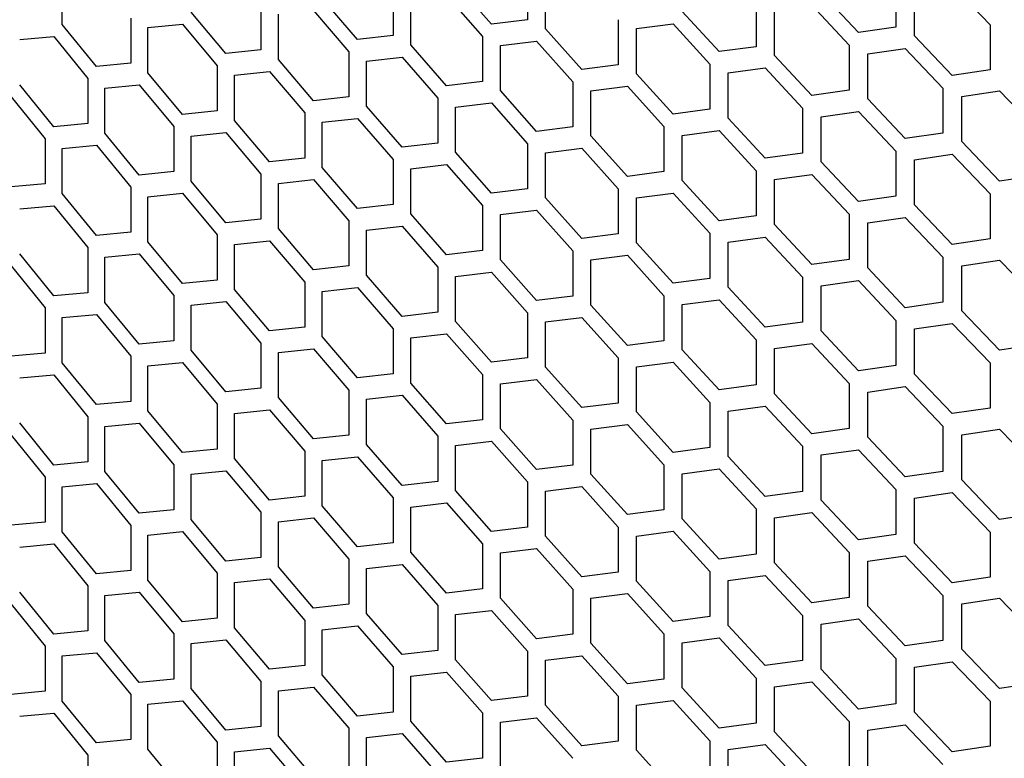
# Model space of a CAD drawing. Header units: millimetres. Extents: x 26293 to 29282, y 1612 to 3704.
# Tile 31 of 54: x 28647 to 28747, y 2840 to 2915. Entities that reach past the tile are written whole.
import ezdxf

# ---------------------------------------------------------------- set-up
doc = ezdxf.new("R2010")
doc.units = ezdxf.units.MM
doc.layers.add('5', color=251, linetype='Continuous')

msp = doc.modelspace()

# ---------------------------------------------------------------- linework, layer by layer
at = {"layer": '5'}
for p, q in [((28698.636, 2919.391), (28698.636, 2914.809)), ((28651.376, 2914.323), (28651.376, 2918.906)), ((28694.975, 2914.367), (28691.33, 2918.517)), ((28700.471, 2913.888), (28700.471, 2918.47)), ((28736.045, 2918.63), (28736.045, 2914.048)), ((28741.779, 2918.317), (28745.62, 2914.302)), ((28684.987, 2917.785), (28684.987, 2913.203)), ((28690.421, 2917.265), (28694.063, 2913.112)), ((28732.239, 2913.505), (28728.447, 2917.556)), ((28737.953, 2913.177), (28737.953, 2917.759)), ((28671.552, 2916.316), (28671.552, 2911.733)), ((28681.383, 2912.798), (28677.795, 2916.984)), ((28686.795, 2912.263), (28686.795, 2916.846)), ((28721.847, 2916.649), (28721.847, 2912.067)), ((28727.502, 2916.279), (28731.29, 2912.226)), ((28668.006, 2911.364), (28664.476, 2915.587)), ((28673.331, 2910.776), (28673.331, 2915.358)), ((28676.9, 2915.742), (28680.485, 2911.552)), ((28718.095, 2911.563), (28714.357, 2915.651)), ((28723.728, 2911.177), (28723.728, 2915.759)), ((28654.848, 2910.065), (28651.376, 2914.323)), ((28658.335, 2914.981), (28658.335, 2910.399)), ((28660.084, 2914.006), (28663.595, 2914.353)), ((28663.595, 2914.353), (28667.122, 2910.128)), ((28698.636, 2914.809), (28694.975, 2914.367)), ((28707.851, 2914.811), (28707.851, 2910.228)), ((28709.706, 2913.902), (28713.425, 2914.383)), ((28713.425, 2914.383), (28717.159, 2910.293)), ((28745.62, 2914.302), (28745.62, 2909.72)), ((28660.084, 2909.423), (28660.084, 2914.006)), ((28684.987, 2913.203), (28681.383, 2912.798)), ((28704.154, 2909.762), (28700.471, 2913.888)), ((28709.706, 2909.32), (28709.706, 2913.902)), ((28736.045, 2914.048), (28732.239, 2913.505)), ((28741.779, 2909.152), (28737.953, 2913.177)), ((28647.059, 2912.786), (28650.511, 2913.098)), ((28650.511, 2913.098), (28653.978, 2908.838)), ((28690.421, 2908.101), (28686.795, 2912.263)), ((28694.063, 2913.112), (28694.063, 2908.53)), ((28695.889, 2912.185), (28699.553, 2912.629)), ((28695.889, 2907.603), (28695.889, 2912.185)), ((28699.553, 2912.629), (28703.232, 2908.501)), ((28731.29, 2912.226), (28731.29, 2907.643)), ((28671.552, 2911.733), (28668.006, 2911.364)), ((28680.485, 2911.552), (28680.485, 2906.97)), ((28721.847, 2912.067), (28718.095, 2911.563)), ((28727.502, 2907.114), (28723.728, 2911.177)), ((28733.189, 2911.349), (28736.998, 2911.894)), ((28733.189, 2906.766), (28733.189, 2911.349)), ((28736.998, 2911.894), (28740.821, 2907.866)), ((28658.335, 2910.399), (28654.848, 2910.065)), ((28676.9, 2906.577), (28673.331, 2910.776)), ((28682.283, 2910.607), (28685.89, 2911.014)), ((28682.283, 2906.024), (28682.283, 2910.607)), ((28685.89, 2911.014), (28689.513, 2906.849)), ((28707.851, 2910.228), (28704.154, 2909.762)), ((28717.159, 2910.293), (28717.159, 2905.71)), ((28663.595, 2905.189), (28660.084, 2909.423)), ((28667.122, 2910.128), (28667.122, 2905.546)), ((28668.891, 2909.165), (28672.441, 2909.536)), ((28668.891, 2904.582), (28668.891, 2909.165)), ((28672.441, 2909.536), (28676.006, 2905.335)), ((28713.425, 2905.219), (28709.706, 2909.32)), ((28719.031, 2909.397), (28722.787, 2909.903)), ((28719.031, 2904.814), (28719.031, 2909.397)), ((28722.787, 2909.903), (28726.557, 2905.838)), ((28745.62, 2909.72), (28741.779, 2909.152)), ((28650.511, 2903.933), (28647.059, 2908.203)), ((28653.978, 2908.838), (28653.978, 2904.255)), ((28655.718, 2907.856), (28659.209, 2908.192)), ((28659.209, 2908.192), (28662.716, 2903.955)), ((28694.063, 2908.53), (28690.421, 2908.101)), ((28703.232, 2908.501), (28703.232, 2903.919)), ((28655.718, 2903.274), (28655.718, 2907.856)), ((28699.553, 2903.465), (28695.889, 2907.603)), ((28705.077, 2907.586), (28708.778, 2908.055)), ((28705.077, 2903.004), (28705.077, 2907.586)), ((28708.778, 2908.055), (28712.494, 2903.952)), ((28731.29, 2907.643), (28727.502, 2907.114)), ((28740.821, 2907.866), (28740.821, 2903.284)), ((28742.738, 2907.002), (28746.582, 2907.573)), ((28746.582, 2907.573), (28750.44, 2903.571)), ((28646.199, 2906.981), (28649.646, 2902.709)), ((28680.485, 2906.97), (28676.9, 2906.577)), ((28689.513, 2906.849), (28689.513, 2902.267)), ((28691.33, 2905.916), (28694.975, 2906.348)), ((28694.975, 2906.348), (28698.636, 2902.207)), ((28736.998, 2902.729), (28733.189, 2906.766)), ((28742.738, 2902.42), (28742.738, 2907.002)), ((28667.122, 2905.546), (28663.595, 2905.189)), ((28676.006, 2905.335), (28676.006, 2900.752)), ((28685.89, 2901.85), (28682.283, 2906.024)), ((28691.33, 2901.334), (28691.33, 2905.916)), ((28717.159, 2905.71), (28713.425, 2905.219)), ((28726.557, 2905.838), (28726.557, 2901.255)), ((28728.447, 2904.954), (28732.239, 2905.486)), ((28732.239, 2905.486), (28736.045, 2901.446)), ((28653.978, 2904.255), (28650.511, 2903.933)), ((28672.441, 2900.371), (28668.891, 2904.582)), ((28677.795, 2904.383), (28681.383, 2904.779)), ((28677.795, 2899.801), (28677.795, 2904.383)), ((28681.383, 2904.779), (28684.987, 2900.601)), ((28722.787, 2900.739), (28719.031, 2904.814)), ((28728.447, 2900.372), (28728.447, 2904.954)), ((28659.209, 2899.028), (28655.718, 2903.274)), ((28662.716, 2903.955), (28662.716, 2899.373)), ((28664.476, 2902.986), (28668.006, 2903.345)), ((28668.006, 2903.345), (28671.552, 2899.132)), ((28703.232, 2903.919), (28699.553, 2903.465)), ((28712.494, 2903.952), (28712.494, 2899.37)), ((28714.357, 2903.05), (28718.095, 2903.544)), ((28718.095, 2903.544), (28721.847, 2899.465)), ((28740.821, 2903.284), (28736.998, 2902.729)), ((28649.646, 2902.709), (28649.646, 2898.127)), ((28664.476, 2898.404), (28664.476, 2902.986)), ((28689.513, 2902.267), (28685.89, 2901.85)), ((28698.636, 2902.207), (28698.636, 2897.625)), ((28708.778, 2898.891), (28705.077, 2903.004)), ((28714.357, 2898.467), (28714.357, 2903.05)), ((28746.582, 2898.408), (28742.738, 2902.42)), ((28651.376, 2901.722), (28654.848, 2902.046)), ((28651.376, 2897.14), (28651.376, 2901.722)), ((28654.848, 2902.046), (28658.335, 2897.797)), ((28694.975, 2897.183), (28691.33, 2901.334)), ((28700.471, 2901.286), (28704.154, 2901.743)), ((28700.471, 2896.704), (28700.471, 2901.286)), ((28704.154, 2901.743), (28707.851, 2897.627)), ((28726.557, 2901.255), (28722.787, 2900.739)), ((28736.045, 2901.446), (28736.045, 2896.864)), ((28676.006, 2900.752), (28672.441, 2900.371)), ((28684.987, 2900.601), (28684.987, 2896.019)), ((28732.239, 2896.322), (28728.447, 2900.372)), ((28737.953, 2900.576), (28741.779, 2901.133)), ((28737.953, 2895.993), (28737.953, 2900.576)), ((28741.779, 2901.133), (28745.62, 2897.119)), ((28662.716, 2899.373), (28659.209, 2899.028)), ((28681.383, 2895.614), (28677.795, 2899.801)), ((28686.795, 2899.662), (28690.421, 2900.082)), ((28686.795, 2895.08), (28686.795, 2899.662)), ((28690.421, 2900.082), (28694.063, 2895.929)), ((28712.494, 2899.37), (28708.778, 2898.891)), ((28721.847, 2899.465), (28721.847, 2894.883)), ((28668.006, 2894.181), (28664.476, 2898.404)), ((28671.552, 2899.132), (28671.552, 2894.55)), ((28673.331, 2898.175), (28676.9, 2898.558)), ((28673.331, 2893.592), (28673.331, 2898.175)), ((28676.9, 2898.558), (28680.485, 2894.369)), ((28718.095, 2894.379), (28714.357, 2898.467)), ((28723.728, 2898.576), (28727.502, 2899.095)), ((28723.728, 2893.993), (28723.728, 2898.576)), ((28727.502, 2899.095), (28731.29, 2895.042)), ((28750.44, 2898.989), (28746.582, 2898.408)), ((28649.646, 2898.127), (28646.199, 2897.816)), ((28654.848, 2892.881), (28651.376, 2897.14)), ((28658.335, 2897.797), (28658.335, 2893.215)), ((28660.084, 2896.822), (28663.595, 2897.17)), ((28663.595, 2897.17), (28667.122, 2892.944)), ((28698.636, 2897.625), (28694.975, 2897.183)), ((28707.851, 2897.627), (28707.851, 2893.045)), ((28709.706, 2896.718), (28713.425, 2897.2)), ((28713.425, 2897.2), (28717.159, 2893.109)), ((28660.084, 2892.24), (28660.084, 2896.822)), ((28704.154, 2892.578), (28700.471, 2896.704)), ((28709.706, 2892.136), (28709.706, 2896.718)), ((28736.045, 2896.864), (28732.239, 2896.322)), ((28745.62, 2897.119), (28745.62, 2892.537)), ((28647.059, 2895.602), (28650.511, 2895.914)), ((28650.511, 2895.914), (28653.978, 2891.654)), ((28684.987, 2896.019), (28681.383, 2895.614)), ((28694.063, 2895.929), (28694.063, 2891.346)), ((28695.889, 2895.002), (28699.553, 2895.446)), ((28699.553, 2895.446), (28703.232, 2891.318)), ((28741.779, 2891.969), (28737.953, 2895.993)), ((28671.552, 2894.55), (28668.006, 2894.181)), ((28680.485, 2894.369), (28680.485, 2889.786)), ((28690.421, 2890.917), (28686.795, 2895.08)), ((28695.889, 2890.419), (28695.889, 2895.002)), ((28721.847, 2894.883), (28718.095, 2894.379)), ((28731.29, 2895.042), (28731.29, 2890.46)), ((28733.189, 2894.165), (28736.998, 2894.71)), ((28733.189, 2889.583), (28733.189, 2894.165)), ((28736.998, 2894.71), (28740.821, 2890.683)), ((28658.335, 2893.215), (28654.848, 2892.881)), ((28676.9, 2889.393), (28673.331, 2893.592)), ((28682.283, 2893.423), (28685.89, 2893.831)), ((28682.283, 2888.841), (28682.283, 2893.423)), ((28685.89, 2893.831), (28689.513, 2889.666)), ((28727.502, 2889.93), (28723.728, 2893.993)), ((28663.595, 2888.005), (28660.084, 2892.24)), ((28667.122, 2892.944), (28667.122, 2888.362)), ((28668.891, 2891.981), (28672.441, 2892.352)), ((28672.441, 2892.352), (28676.006, 2888.151)), ((28707.851, 2893.045), (28704.154, 2892.578)), ((28713.425, 2888.035), (28709.706, 2892.136)), ((28717.159, 2893.109), (28717.159, 2888.527)), ((28719.031, 2892.213), (28722.787, 2892.72)), ((28719.031, 2887.631), (28719.031, 2892.213)), ((28722.787, 2892.72), (28726.557, 2888.654)), ((28745.62, 2892.537), (28741.779, 2891.969)), ((28653.978, 2891.654), (28653.978, 2887.072)), ((28668.891, 2887.399), (28668.891, 2891.981)), ((28694.063, 2891.346), (28690.421, 2890.917)), ((28703.232, 2891.318), (28703.232, 2886.735)), ((28650.511, 2886.75), (28647.059, 2891.02)), ((28655.718, 2890.673), (28659.209, 2891.009)), ((28655.718, 2886.09), (28655.718, 2890.673)), ((28659.209, 2891.009), (28662.716, 2886.772)), ((28699.553, 2886.281), (28695.889, 2890.419)), ((28705.077, 2890.403), (28708.778, 2890.872)), ((28705.077, 2885.82), (28705.077, 2890.403)), ((28708.778, 2890.872), (28712.494, 2886.768)), ((28731.29, 2890.46), (28727.502, 2889.93)), ((28740.821, 2890.683), (28740.821, 2886.1)), ((28742.738, 2889.818), (28746.582, 2890.389)), ((28746.582, 2890.389), (28750.44, 2886.388)), ((28646.199, 2889.797), (28649.646, 2885.525)), ((28680.485, 2889.786), (28676.9, 2889.393)), ((28689.513, 2889.666), (28689.513, 2885.083)), ((28691.33, 2888.732), (28694.975, 2889.164)), ((28694.975, 2889.164), (28698.636, 2885.024)), ((28736.998, 2885.545), (28733.189, 2889.583)), ((28742.738, 2885.236), (28742.738, 2889.818)), ((28667.122, 2888.362), (28663.595, 2888.005)), ((28676.006, 2888.151), (28676.006, 2883.569)), ((28685.89, 2884.666), (28682.283, 2888.841)), ((28691.33, 2884.15), (28691.33, 2888.732)), ((28717.159, 2888.527), (28713.425, 2888.035)), ((28726.557, 2888.654), (28726.557, 2884.072)), ((28728.447, 2887.771), (28732.239, 2888.303)), ((28732.239, 2888.303), (28736.045, 2884.263)), ((28672.441, 2883.188), (28668.891, 2887.399)), ((28677.795, 2887.2), (28681.383, 2887.595)), ((28677.795, 2882.617), (28677.795, 2887.2)), ((28681.383, 2887.595), (28684.987, 2883.418)), ((28722.787, 2883.555), (28719.031, 2887.631)), ((28728.447, 2883.188), (28728.447, 2887.771)), ((28653.978, 2887.072), (28650.511, 2886.75)), ((28662.716, 2886.772), (28662.716, 2882.189)), ((28664.476, 2885.802), (28668.006, 2886.162)), ((28668.006, 2886.162), (28671.552, 2881.948)), ((28703.232, 2886.735), (28699.553, 2886.281)), ((28712.494, 2886.768), (28712.494, 2882.186)), ((28714.357, 2885.866), (28718.095, 2886.36)), ((28718.095, 2886.36), (28721.847, 2882.282)), ((28649.646, 2885.525), (28649.646, 2880.943)), ((28659.209, 2881.844), (28655.718, 2886.09)), ((28664.476, 2881.22), (28664.476, 2885.802)), ((28708.778, 2881.707), (28705.077, 2885.82)), ((28714.357, 2881.284), (28714.357, 2885.866)), ((28740.821, 2886.1), (28736.998, 2885.545)), ((28746.582, 2881.224), (28742.738, 2885.236)), ((28651.376, 2884.538), (28654.848, 2884.862)), ((28651.376, 2879.956), (28651.376, 2884.538)), ((28654.848, 2884.862), (28658.335, 2880.614)), ((28689.513, 2885.083), (28685.89, 2884.666)), ((28694.975, 2880), (28691.33, 2884.15)), ((28698.636, 2885.024), (28698.636, 2880.441)), ((28700.471, 2884.103), (28704.154, 2884.559)), ((28704.154, 2884.559), (28707.851, 2880.443)), ((28736.045, 2884.263), (28736.045, 2879.68)), ((28676.006, 2883.569), (28672.441, 2883.188)), ((28684.987, 2883.418), (28684.987, 2878.835)), ((28700.471, 2879.52), (28700.471, 2884.103)), ((28726.557, 2884.072), (28722.787, 2883.555)), ((28732.239, 2879.138), (28728.447, 2883.188)), ((28737.953, 2883.392), (28741.779, 2883.95)), ((28737.953, 2878.81), (28737.953, 2883.392)), ((28741.779, 2883.95), (28745.62, 2879.935)), ((28662.716, 2882.189), (28659.209, 2881.844)), ((28681.383, 2878.43), (28677.795, 2882.617)), ((28686.795, 2882.478), (28690.421, 2882.898)), ((28686.795, 2877.896), (28686.795, 2882.478)), ((28690.421, 2882.898), (28694.063, 2878.745)), ((28712.494, 2882.186), (28708.778, 2881.707)), ((28721.847, 2882.282), (28721.847, 2877.7)), ((28668.006, 2876.997), (28664.476, 2881.22)), ((28671.552, 2881.948), (28671.552, 2877.366)), ((28673.331, 2880.991), (28676.9, 2881.374)), ((28676.9, 2881.374), (28680.485, 2877.185)), ((28718.095, 2877.195), (28714.357, 2881.284)), ((28723.728, 2881.392), (28727.502, 2881.911)), ((28723.728, 2876.81), (28723.728, 2881.392)), ((28727.502, 2881.911), (28731.29, 2877.859)), ((28750.44, 2881.805), (28746.582, 2881.224)), ((28649.646, 2880.943), (28646.199, 2880.633)), ((28658.335, 2880.614), (28658.335, 2876.031)), ((28673.331, 2876.409), (28673.331, 2880.991)), ((28698.636, 2880.441), (28694.975, 2880)), ((28707.851, 2880.443), (28707.851, 2875.861)), ((28654.848, 2875.698), (28651.376, 2879.956)), ((28660.084, 2879.638), (28663.595, 2879.986)), ((28660.084, 2875.056), (28660.084, 2879.638)), ((28663.595, 2879.986), (28667.122, 2875.761)), ((28704.154, 2875.395), (28700.471, 2879.52)), ((28709.706, 2879.535), (28713.425, 2880.016)), ((28709.706, 2874.952), (28709.706, 2879.535)), ((28713.425, 2880.016), (28717.159, 2875.925)), ((28736.045, 2879.68), (28732.239, 2879.138)), ((28745.62, 2879.935), (28745.62, 2875.353)), ((28647.059, 2878.418), (28650.511, 2878.731)), ((28650.511, 2878.731), (28653.978, 2874.47)), ((28684.987, 2878.835), (28681.383, 2878.43)), ((28694.063, 2878.745), (28694.063, 2874.163)), ((28695.889, 2877.818), (28699.553, 2878.262)), ((28699.553, 2878.262), (28703.232, 2874.134)), ((28741.779, 2874.785), (28737.953, 2878.81)), ((28671.552, 2877.366), (28668.006, 2876.997)), ((28680.485, 2877.185), (28680.485, 2872.603)), ((28690.421, 2873.733), (28686.795, 2877.896)), ((28695.889, 2873.236), (28695.889, 2877.818)), ((28721.847, 2877.7), (28718.095, 2877.195)), ((28731.29, 2877.859), (28731.29, 2873.276)), ((28733.189, 2876.981), (28736.998, 2877.526)), ((28736.998, 2877.526), (28740.821, 2873.499)), ((28676.9, 2872.21), (28673.331, 2876.409)), ((28682.283, 2876.24), (28685.89, 2876.647)), ((28682.283, 2871.657), (28682.283, 2876.24)), ((28685.89, 2876.647), (28689.513, 2872.482)), ((28727.502, 2872.747), (28723.728, 2876.81)), ((28733.189, 2872.399), (28733.189, 2876.981)), ((28658.335, 2876.031), (28654.848, 2875.698)), ((28667.122, 2875.761), (28667.122, 2871.178)), ((28668.891, 2874.797), (28672.441, 2875.169)), ((28672.441, 2875.169), (28676.006, 2870.967)), ((28707.851, 2875.861), (28704.154, 2875.395)), ((28717.159, 2875.925), (28717.159, 2871.343)), ((28719.031, 2875.029), (28722.787, 2875.536)), ((28722.787, 2875.536), (28726.557, 2871.47)), ((28745.62, 2875.353), (28741.779, 2874.785)), ((28653.978, 2874.47), (28653.978, 2869.888)), ((28663.595, 2870.821), (28660.084, 2875.056)), ((28668.891, 2870.215), (28668.891, 2874.797)), ((28694.063, 2874.163), (28690.421, 2873.733)), ((28703.232, 2874.134), (28703.232, 2869.552)), ((28713.425, 2870.852), (28709.706, 2874.952)), ((28719.031, 2870.447), (28719.031, 2875.029)), ((28650.511, 2869.566), (28647.059, 2873.836)), ((28655.718, 2873.489), (28659.209, 2873.825)), ((28655.718, 2868.907), (28655.718, 2873.489)), ((28659.209, 2873.825), (28662.716, 2869.588)), ((28699.553, 2869.098), (28695.889, 2873.236)), ((28705.077, 2873.219), (28708.778, 2873.688)), ((28705.077, 2868.637), (28705.077, 2873.219)), ((28708.778, 2873.688), (28712.494, 2869.585)), ((28731.29, 2873.276), (28727.502, 2872.747)), ((28740.821, 2873.499), (28740.821, 2868.917)), ((28742.738, 2872.635), (28746.582, 2873.205)), ((28746.582, 2873.205), (28750.44, 2869.204)), ((28646.199, 2872.614), (28649.646, 2868.342)), ((28680.485, 2872.603), (28676.9, 2872.21)), ((28689.513, 2872.482), (28689.513, 2867.9)), ((28736.998, 2868.362), (28733.189, 2872.399)), ((28742.738, 2868.053), (28742.738, 2872.635)), ((28667.122, 2871.178), (28663.595, 2870.821)), ((28685.89, 2867.482), (28682.283, 2871.657)), ((28691.33, 2871.549), (28694.975, 2871.981)), ((28691.33, 2866.966), (28691.33, 2871.549)), ((28694.975, 2871.981), (28698.636, 2867.84)), ((28717.159, 2871.343), (28713.425, 2870.852)), ((28726.557, 2871.47), (28726.557, 2866.888)), ((28672.441, 2866.004), (28668.891, 2870.215)), ((28676.006, 2870.967), (28676.006, 2866.385)), ((28677.795, 2870.016), (28681.383, 2870.411)), ((28681.383, 2870.411), (28684.987, 2866.234)), ((28722.787, 2866.371), (28719.031, 2870.447)), ((28728.447, 2870.587), (28732.239, 2871.119)), ((28728.447, 2866.005), (28728.447, 2870.587)), ((28732.239, 2871.119), (28736.045, 2867.079)), ((28653.978, 2869.888), (28650.511, 2869.566)), ((28662.716, 2869.588), (28662.716, 2865.006)), ((28677.795, 2865.434), (28677.795, 2870.016)), ((28703.232, 2869.552), (28699.553, 2869.098)), ((28712.494, 2869.585), (28712.494, 2865.002)), ((28714.357, 2868.682), (28718.095, 2869.176)), ((28718.095, 2869.176), (28721.847, 2865.098)), ((28649.646, 2868.342), (28649.646, 2863.759)), ((28659.209, 2864.66), (28655.718, 2868.907)), ((28664.476, 2868.619), (28668.006, 2868.978)), ((28664.476, 2864.036), (28664.476, 2868.619)), ((28668.006, 2868.978), (28671.552, 2864.765)), ((28708.778, 2864.524), (28705.077, 2868.637)), ((28714.357, 2864.1), (28714.357, 2868.682)), ((28740.821, 2868.917), (28736.998, 2868.362)), ((28651.376, 2867.355), (28654.848, 2867.679)), ((28651.376, 2862.772), (28651.376, 2867.355)), ((28654.848, 2867.679), (28658.335, 2863.43)), ((28689.513, 2867.9), (28685.89, 2867.482)), ((28698.636, 2867.84), (28698.636, 2863.258)), ((28700.471, 2866.919), (28704.154, 2867.376)), ((28704.154, 2867.376), (28707.851, 2863.26)), ((28746.582, 2864.041), (28742.738, 2868.053)), ((28676.006, 2866.385), (28672.441, 2866.004)), ((28684.987, 2866.234), (28684.987, 2861.652)), ((28694.975, 2862.816), (28691.33, 2866.966)), ((28700.471, 2862.337), (28700.471, 2866.919)), ((28726.557, 2866.888), (28722.787, 2866.371)), ((28736.045, 2867.079), (28736.045, 2862.497)), ((28737.953, 2866.208), (28741.779, 2866.766)), ((28737.953, 2861.626), (28737.953, 2866.208)), ((28741.779, 2866.766), (28745.62, 2862.752)), ((28681.383, 2861.247), (28677.795, 2865.434)), ((28686.795, 2865.295), (28690.421, 2865.714)), ((28686.795, 2860.712), (28686.795, 2865.295)), ((28690.421, 2865.714), (28694.063, 2861.561)), ((28732.239, 2861.954), (28728.447, 2866.005)), ((28662.716, 2865.006), (28659.209, 2864.66)), ((28671.552, 2864.765), (28671.552, 2860.182)), ((28673.331, 2863.807), (28676.9, 2864.191)), ((28676.9, 2864.191), (28680.485, 2860.001)), ((28712.494, 2865.002), (28708.778, 2864.524)), ((28721.847, 2865.098), (28721.847, 2860.516)), ((28723.728, 2864.208), (28727.502, 2864.728)), ((28723.728, 2859.626), (28723.728, 2864.208)), ((28727.502, 2864.728), (28731.29, 2860.675)), ((28750.44, 2864.622), (28746.582, 2864.041)), ((28649.646, 2863.759), (28646.199, 2863.449)), ((28658.335, 2863.43), (28658.335, 2858.848)), ((28668.006, 2859.813), (28664.476, 2864.036)), ((28673.331, 2859.225), (28673.331, 2863.807)), ((28698.636, 2863.258), (28694.975, 2862.816)), ((28707.851, 2863.26), (28707.851, 2858.677)), ((28718.095, 2860.012), (28714.357, 2864.1)), ((28654.848, 2858.514), (28651.376, 2862.772)), ((28660.084, 2862.455), (28663.595, 2862.802)), ((28660.084, 2857.872), (28660.084, 2862.455)), ((28663.595, 2862.802), (28667.122, 2858.577)), ((28704.154, 2858.211), (28700.471, 2862.337)), ((28709.706, 2862.351), (28713.425, 2862.833)), ((28709.706, 2857.769), (28709.706, 2862.351)), ((28713.425, 2862.833), (28717.159, 2858.742)), ((28736.045, 2862.497), (28732.239, 2861.954)), ((28745.62, 2862.752), (28745.62, 2858.169)), ((28647.059, 2861.235), (28650.511, 2861.547)), ((28650.511, 2861.547), (28653.978, 2857.287)), ((28684.987, 2861.652), (28681.383, 2861.247)), ((28694.063, 2861.561), (28694.063, 2856.979)), ((28741.779, 2857.601), (28737.953, 2861.626)), ((28671.552, 2860.182), (28668.006, 2859.813)), ((28690.421, 2856.55), (28686.795, 2860.712)), ((28695.889, 2860.634), (28699.553, 2861.079)), ((28695.889, 2856.052), (28695.889, 2860.634)), ((28699.553, 2861.079), (28703.232, 2856.95)), ((28721.847, 2860.516), (28718.095, 2860.012)), ((28731.29, 2860.675), (28731.29, 2856.093)), ((28733.189, 2859.798), (28736.998, 2860.343)), ((28736.998, 2860.343), (28740.821, 2856.315)), ((28676.9, 2855.026), (28673.331, 2859.225)), ((28680.485, 2860.001), (28680.485, 2855.419)), ((28682.283, 2859.056), (28685.89, 2859.463)), ((28685.89, 2859.463), (28689.513, 2855.298)), ((28727.502, 2855.563), (28723.728, 2859.626)), ((28733.189, 2855.216), (28733.189, 2859.798)), ((28658.335, 2858.848), (28654.848, 2858.514)), ((28667.122, 2858.577), (28667.122, 2853.995)), ((28682.283, 2854.474), (28682.283, 2859.056)), ((28707.851, 2858.677), (28704.154, 2858.211)), ((28717.159, 2858.742), (28717.159, 2854.16)), ((28719.031, 2857.846), (28722.787, 2858.352)), ((28722.787, 2858.352), (28726.557, 2854.287)), ((28745.62, 2858.169), (28741.779, 2857.601)), ((28653.978, 2857.287), (28653.978, 2852.704)), ((28663.595, 2853.638), (28660.084, 2857.872)), ((28668.891, 2857.614), (28672.441, 2857.985)), ((28668.891, 2853.031), (28668.891, 2857.614)), ((28672.441, 2857.985), (28676.006, 2853.784)), ((28713.425, 2853.668), (28709.706, 2857.769)), ((28719.031, 2853.263), (28719.031, 2857.846)), ((28650.511, 2852.383), (28647.059, 2856.652)), ((28655.718, 2856.306), (28659.209, 2856.641)), ((28655.718, 2851.723), (28655.718, 2856.306)), ((28659.209, 2856.641), (28662.716, 2852.404)), ((28694.063, 2856.979), (28690.421, 2856.55)), ((28703.232, 2856.95), (28703.232, 2852.368)), ((28705.077, 2856.035), (28708.778, 2856.504)), ((28708.778, 2856.504), (28712.494, 2852.401)), ((28740.821, 2856.315), (28740.821, 2851.733)), ((28646.199, 2855.43), (28649.646, 2851.158)), ((28680.485, 2855.419), (28676.9, 2855.026)), ((28689.513, 2855.298), (28689.513, 2850.716)), ((28699.553, 2851.914), (28695.889, 2856.052)), ((28705.077, 2851.453), (28705.077, 2856.035)), ((28731.29, 2856.093), (28727.502, 2855.563)), ((28736.998, 2851.178), (28733.189, 2855.216)), ((28742.738, 2855.451), (28746.582, 2856.022)), ((28742.738, 2850.869), (28742.738, 2855.451)), ((28746.582, 2856.022), (28750.44, 2852.02)), ((28685.89, 2850.299), (28682.283, 2854.474)), ((28691.33, 2854.365), (28694.975, 2854.797)), ((28691.33, 2849.783), (28691.33, 2854.365)), ((28694.975, 2854.797), (28698.636, 2850.656)), ((28717.159, 2854.16), (28713.425, 2853.668)), ((28726.557, 2854.287), (28726.557, 2849.704)), ((28667.122, 2853.995), (28663.595, 2853.638)), ((28676.006, 2853.784), (28676.006, 2849.201)), ((28677.795, 2852.832), (28681.383, 2853.228)), ((28681.383, 2853.228), (28684.987, 2849.05)), ((28722.787, 2849.188), (28719.031, 2853.263)), ((28728.447, 2853.403), (28732.239, 2853.935)), ((28728.447, 2848.821), (28728.447, 2853.403)), ((28732.239, 2853.935), (28736.045, 2849.895)), ((28653.978, 2852.704), (28650.511, 2852.383)), ((28662.716, 2852.404), (28662.716, 2847.822)), ((28672.441, 2848.82), (28668.891, 2853.031)), ((28677.795, 2848.25), (28677.795, 2852.832)), ((28703.232, 2852.368), (28699.553, 2851.914)), ((28712.494, 2852.401), (28712.494, 2847.819)), ((28649.646, 2851.158), (28649.646, 2846.576)), ((28659.209, 2847.477), (28655.718, 2851.723)), ((28664.476, 2851.435), (28668.006, 2851.794)), ((28664.476, 2846.853), (28664.476, 2851.435)), ((28668.006, 2851.794), (28671.552, 2847.581)), ((28708.778, 2847.34), (28705.077, 2851.453)), ((28714.357, 2851.499), (28718.095, 2851.993)), ((28714.357, 2846.916), (28714.357, 2851.499)), ((28718.095, 2851.993), (28721.847, 2847.915)), ((28740.821, 2851.733), (28736.998, 2851.178)), ((28651.376, 2850.171), (28654.848, 2850.495)), ((28651.376, 2845.589), (28651.376, 2850.171)), ((28654.848, 2850.495), (28658.335, 2846.246)), ((28689.513, 2850.716), (28685.89, 2850.299)), ((28698.636, 2850.656), (28698.636, 2846.074)), ((28700.471, 2849.735), (28704.154, 2850.192)), ((28704.154, 2850.192), (28707.851, 2846.076)), ((28746.582, 2846.857), (28742.738, 2850.869)), ((28676.006, 2849.201), (28672.441, 2848.82)), ((28694.975, 2845.632), (28691.33, 2849.783)), ((28700.471, 2845.153), (28700.471, 2849.735)), ((28726.557, 2849.704), (28722.787, 2849.188)), ((28736.045, 2849.895), (28736.045, 2845.313)), ((28737.953, 2849.025), (28741.779, 2849.582)), ((28741.779, 2849.582), (28745.62, 2845.568)), ((28681.383, 2844.063), (28677.795, 2848.25)), ((28684.987, 2849.05), (28684.987, 2844.468)), ((28686.795, 2848.111), (28690.421, 2848.531)), ((28690.421, 2848.531), (28694.063, 2844.378)), ((28732.239, 2844.771), (28728.447, 2848.821)), ((28737.953, 2844.442), (28737.953, 2849.025)), ((28662.716, 2847.822), (28659.209, 2847.477)), ((28671.552, 2847.581), (28671.552, 2842.999)), ((28686.795, 2843.529), (28686.795, 2848.111)), ((28712.494, 2847.819), (28708.778, 2847.34)), ((28721.847, 2847.915), (28721.847, 2843.332)), ((28723.728, 2847.025), (28727.502, 2847.544)), ((28727.502, 2847.544), (28731.29, 2843.491)), ((28750.44, 2847.438), (28746.582, 2846.857)), ((28649.646, 2846.576), (28646.199, 2846.266)), ((28658.335, 2846.246), (28658.335, 2841.664)), ((28668.006, 2842.63), (28664.476, 2846.853)), ((28673.331, 2846.624), (28676.9, 2847.007)), ((28673.331, 2842.041), (28673.331, 2846.624)), ((28676.9, 2847.007), (28680.485, 2842.818)), ((28718.095, 2842.828), (28714.357, 2846.916)), ((28723.728, 2842.443), (28723.728, 2847.025)), ((28654.848, 2841.331), (28651.376, 2845.589)), ((28660.084, 2845.271), (28663.595, 2845.619)), ((28660.084, 2840.689), (28660.084, 2845.271)), ((28663.595, 2845.619), (28667.122, 2841.394)), ((28698.636, 2846.074), (28694.975, 2845.632)), ((28704.154, 2841.027), (28700.471, 2845.153)), ((28707.851, 2846.076), (28707.851, 2841.494)), ((28709.706, 2845.168), (28713.425, 2845.649)), ((28709.706, 2840.585), (28709.706, 2845.168)), ((28713.425, 2845.649), (28717.159, 2841.558)), ((28736.045, 2845.313), (28732.239, 2844.771)), ((28745.62, 2845.568), (28745.62, 2840.986)), ((28647.059, 2844.051), (28650.511, 2844.364)), ((28650.511, 2844.364), (28653.978, 2840.103)), ((28684.987, 2844.468), (28681.383, 2844.063)), ((28694.063, 2844.378), (28694.063, 2839.796)), ((28741.779, 2840.418), (28737.953, 2844.442)), ((28690.421, 2839.366), (28686.795, 2843.529)), ((28695.889, 2843.451), (28699.553, 2843.895)), ((28695.889, 2838.868), (28695.889, 2843.451)), ((28699.553, 2843.895), (28703.232, 2839.767)), ((28721.847, 2843.332), (28718.095, 2842.828)), ((28731.29, 2843.491), (28731.29, 2838.909)), ((28733.189, 2842.614), (28736.998, 2843.159)), ((28736.998, 2843.159), (28740.821, 2839.132)), ((28671.552, 2842.999), (28668.006, 2842.63)), ((28680.485, 2842.818), (28680.485, 2838.235)), ((28682.283, 2841.872), (28685.89, 2842.28)), ((28685.89, 2842.28), (28689.513, 2838.115)), ((28727.502, 2838.38), (28723.728, 2842.443)), ((28733.189, 2838.032), (28733.189, 2842.614)), ((28658.335, 2841.664), (28654.848, 2841.331)), ((28667.122, 2841.394), (28667.122, 2836.811)), ((28676.9, 2837.842), (28673.331, 2842.041)), ((28682.283, 2837.29), (28682.283, 2841.872)), ((28707.851, 2841.494), (28704.154, 2841.027)), ((28717.159, 2841.558), (28717.159, 2836.976)), ((28719.031, 2840.662), (28722.787, 2841.169)), ((28722.787, 2841.169), (28726.557, 2837.103)), ((28663.595, 2836.454), (28660.084, 2840.689)), ((28668.891, 2840.43), (28672.441, 2840.801)), ((28668.891, 2835.848), (28668.891, 2840.43)), ((28672.441, 2840.801), (28676.006, 2836.6)), ((28713.425, 2836.484), (28709.706, 2840.585)), ((28719.031, 2836.08), (28719.031, 2840.662)), ((28745.62, 2840.986), (28741.779, 2840.418)), ((28653.978, 2840.103), (28653.978, 2835.521)), ((28694.063, 2839.796), (28690.421, 2839.366))]:
    msp.add_line(p, q, dxfattribs=at)

doc.saveas('drawing.dxf')
